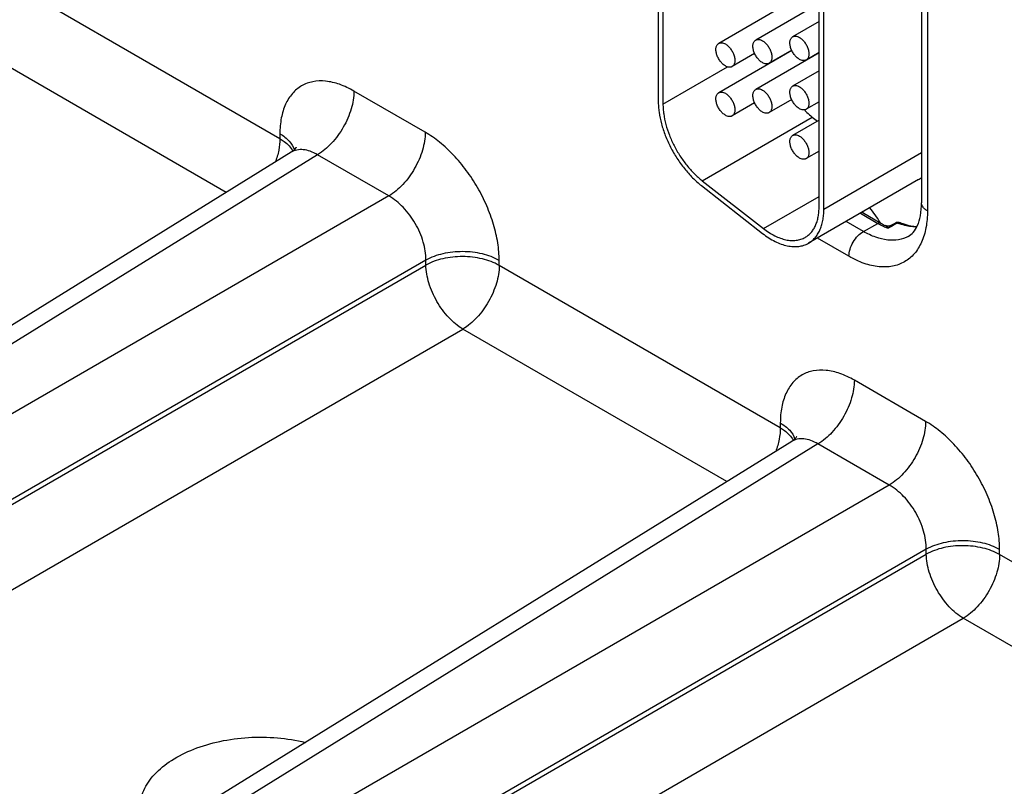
# Model space of a CAD drawing. Header units: inches. Extents: x 0 to 34, y 0 to 22.
# Tile 98 of 157: x 5.4 to 6.5, y 14.2 to 15. Entities that reach past the tile are written whole.
import ezdxf

# ---------------------------------------------------------------- set-up
doc = ezdxf.new("R2010")
doc.units = ezdxf.units.IN
doc.header["$LTSCALE"] = 1.87
doc.header["$MEASUREMENT"] = 0
doc.layers.get('0').update_dxf_attribs({"linetype": 'CONTINUOUS'})

msp = doc.modelspace()

# ---------------------------------------------------------------- linework, layer by layer
at = {"color": 7, "linetype": 'CONTINUOUS'}
for p, q in [((6.0748, 15.2081), (6.0748, 14.9506)), ((6.0801, 15.205), (6.0801, 14.9475)), ((6.3692, 15.1661), (6.3692, 14.8373)), ((6.3758, 15.157), (6.3758, 14.8281)), ((6.2546, 14.8329), (6.2546, 15.1182)), ((6.2599, 14.8298), (6.2599, 15.1152)), ((5.6518, 14.9087), (5.3375, 15.0902)), ((6.2241, 15.0625), (6.1424, 15.0153)), ((6.2546, 15.0599), (6.1838, 15.019)), ((6.2546, 15.0397), (6.2251, 15.0227)), ((5.5919, 14.8487), (5.2968, 15.019)), ((6.2241, 15.0074), (6.1424, 14.9602)), ((6.2546, 15.0048), (6.1838, 14.9639)), ((6.224, 15.0076), (6.1988, 14.993)), ((6.2546, 15.0051), (6.2401, 14.9967)), ((6.1826, 15.0039), (6.1574, 14.9893)), ((6.0801, 14.9475), (6.1523, 14.9892)), ((6.2546, 14.9846), (6.2251, 14.9676)), ((5.8143, 14.916), (5.7346, 14.962)), ((6.224, 14.9525), (6.1988, 14.9379)), ((6.2546, 14.95), (6.2401, 14.9416)), ((6.1826, 14.9488), (6.1574, 14.9342)), ((6.124, 14.8619), (6.247, 14.933)), ((6.2546, 14.9295), (6.2251, 14.9124)), ((6.247, 14.933), (6.2528, 14.9284)), ((5.6518, 14.9143), (5.6518, 14.9087)), ((6.2546, 14.8948), (6.2401, 14.8865)), ((5.6645, 14.8936), (4.9066, 14.425)), ((5.6939, 14.8908), (4.9366, 14.4225)), ((5.7736, 14.8448), (5.6939, 14.8908)), ((6.3692, 14.8929), (6.2599, 14.8298)), ((6.124, 14.8619), (6.1924, 14.8085)), ((6.3659, 14.8631), (6.2428, 14.792)), ((6.1231, 14.8564), (6.1915, 14.803)), ((5.7736, 14.8448), (4.9894, 14.392)), ((6.1924, 14.8085), (6.2546, 14.8444)), ((6.3008, 14.8255), (6.3205, 14.8142)), ((6.3027, 14.8266), (6.3238, 14.8145)), ((6.3042, 14.8051), (6.2849, 14.8163)), ((6.3042, 14.8051), (6.3205, 14.8142)), ((6.3356, 14.8108), (6.3317, 14.8087)), ((6.34, 14.8146), (6.335, 14.8119)), ((6.3406, 14.8135), (6.3356, 14.8108)), ((6.3425, 14.8145), (6.3406, 14.8135)), ((6.288, 14.7774), (6.2528, 14.7978)), ((5.815, 14.7732), (5.0307, 14.3204)), ((5.0307, 14.3148), (5.815, 14.7676)), ((5.815, 14.7676), (5.815, 14.7732)), ((5.897, 14.7672), (5.897, 14.7727)), ((6.2113, 14.5857), (5.897, 14.7672)), ((5.0721, 14.2432), (5.8563, 14.696)), ((6.1514, 14.5257), (5.8563, 14.696)), ((6.3738, 14.593), (6.2941, 14.639)), ((6.2113, 14.5913), (6.2113, 14.5857)), ((6.224, 14.5706), (5.4661, 14.1019)), ((6.2534, 14.5678), (5.4961, 14.0995)), ((6.3331, 14.5218), (6.2534, 14.5678)), ((6.3331, 14.5218), (5.5489, 14.069)), ((6.3745, 14.4501), (5.5902, 13.9974)), ((5.5902, 13.9918), (6.3745, 14.4446)), ((6.3745, 14.4446), (6.3745, 14.4501)), ((6.4565, 14.4442), (6.4565, 14.4497)), ((6.7708, 14.2627), (6.4565, 14.4442)), ((5.6316, 13.9202), (6.4158, 14.373)), ((6.7109, 14.2027), (6.4158, 14.373))]:
    msp.add_line(p, q, dxfattribs=at)
for points in [[(5.67, 14.8991), (5.6701, 14.8992), (5.6699, 14.899), (5.6694, 14.8981), (5.6682, 14.8966), (5.6664, 14.895), (5.6645, 14.8936)], [(6.335, 14.8119), (6.3337, 14.8113), (6.3325, 14.8111), (6.3312, 14.8111), (6.33, 14.8113), (6.329, 14.8117), (6.3289, 14.8117)], [(6.2295, 14.5761), (6.2296, 14.5762), (6.2294, 14.5759), (6.2289, 14.575), (6.2277, 14.5736), (6.2259, 14.5719), (6.224, 14.5706)]]:
    msp.add_lwpolyline(points, dxfattribs=at)
for centre, radius, start, end in [((6.3136, 15.0166), 0.1069, 225.1164, 225.68), ((6.3521, 14.887), 0.0276, 300.0043, 309.0194), ((6.2253, 14.7595), 0.1031, 40.1409, 40.8504), ((6.3674, 14.8954), 0.0938, 239.9935, 241.6849), ((6.3643, 14.8897), 0.0873, 241.675, 245.3658), ((6.3694, 14.8935), 0.0913, 239.9831, 243.61), ((6.3607, 14.882), 0.0788, 245.4072, 248.425), ((6.3432, 14.8086), 0.00676, 68.5823, 118.397), ((6.369, 14.8819), 0.0724, 248.5677, 250.8727)]:
    msp.add_arc(centre, radius, start, end, dxfattribs=at)
for points, knots in [([(6.1424, 15.0153), (6.1426, 15.0155), (6.1432, 15.0157), (6.1443, 15.016), (6.1459, 15.0161), (6.1479, 15.0156), (6.1492, 15.015), (6.1499, 15.0146)], [0, 0, 0, 0, 0.108164, 0.218336, 0.451305, 0.710681, 1, 1, 1, 1]), ([(6.1913, 14.9938), (6.1907, 14.9941), (6.1896, 14.9948), (6.1881, 14.9961), (6.1867, 14.9976), (6.1853, 14.9992), (6.1841, 15.001), (6.1827, 15.0036), (6.1816, 15.0062), (6.1809, 15.0089), (6.1807, 15.0109), (6.1806, 15.0127), (6.1808, 15.0144), (6.1812, 15.0159), (6.1818, 15.0172), (6.1827, 15.0183), (6.1834, 15.0188), (6.1838, 15.019)], [0, 0, 0, 0, 0.062321, 0.12875, 0.198397, 0.270378, 0.343764, 0.417523, 0.561738, 0.630353, 0.695461, 0.756428, 0.81288, 0.8648, 0.912587, 0.957178, 1, 1, 1, 1]), ([(6.1838, 15.019), (6.184, 15.0191), (6.1845, 15.0194), (6.1857, 15.0197), (6.1873, 15.0197), (6.1893, 15.0193), (6.1906, 15.0186), (6.1913, 15.0183)], [0, 0, 0, 0, 0.108164, 0.218336, 0.451305, 0.710681, 1, 1, 1, 1]), ([(6.1913, 15.0183), (6.1918, 15.0179), (6.1929, 15.0172), (6.1944, 15.016), (6.1958, 15.0145), (6.1972, 15.0128), (6.1984, 15.011), (6.1998, 15.0084), (6.2009, 15.0058), (6.2016, 15.0031), (6.2018, 15.0012), (6.2019, 14.9993), (6.2017, 14.9977), (6.2013, 14.9961), (6.2007, 14.9948), (6.1998, 14.9938), (6.1991, 14.9932), (6.1988, 14.993)], [0, 0, 0, 0, 0.062321, 0.12875, 0.198397, 0.270378, 0.343764, 0.417523, 0.561738, 0.630353, 0.695461, 0.756428, 0.81288, 0.8648, 0.912587, 0.957178, 1, 1, 1, 1]), ([(6.2326, 14.9974), (6.2321, 14.9977), (6.231, 14.9985), (6.2295, 14.9997), (6.228, 15.0012), (6.2267, 15.0029), (6.2255, 15.0047), (6.224, 15.0072), (6.223, 15.0099), (6.2223, 15.0126), (6.222, 15.0145), (6.222, 15.0164), (6.2222, 15.018), (6.2226, 15.0196), (6.2232, 15.0209), (6.224, 15.0219), (6.2247, 15.0225), (6.2251, 15.0227)], [0, 0, 0, 0, 0.062321, 0.12875, 0.198397, 0.270378, 0.343764, 0.417523, 0.561738, 0.630353, 0.695461, 0.756428, 0.81288, 0.8648, 0.912587, 0.957178, 1, 1, 1, 1]), ([(6.2251, 15.0227), (6.2254, 15.0228), (6.2259, 15.0231), (6.227, 15.0234), (6.2286, 15.0234), (6.2307, 15.0229), (6.232, 15.0223), (6.2326, 15.0219)], [0, 0, 0, 0, 0.108164, 0.218336, 0.451305, 0.710681, 1, 1, 1, 1]), ([(6.2326, 15.0219), (6.2332, 15.0216), (6.2342, 15.0209), (6.2357, 15.0196), (6.2372, 15.0181), (6.2385, 15.0165), (6.2398, 15.0147), (6.2412, 15.0121), (6.2423, 15.0095), (6.2429, 15.0068), (6.2432, 15.0048), (6.2433, 15.003), (6.2431, 15.0013), (6.2427, 14.9998), (6.242, 14.9985), (6.2412, 14.9974), (6.2405, 14.9969), (6.2401, 14.9967)], [0, 0, 0, 0, 0.062321, 0.12875, 0.198397, 0.270378, 0.343764, 0.417523, 0.561738, 0.630353, 0.695461, 0.756428, 0.81288, 0.8648, 0.912587, 0.957178, 1, 1, 1, 1]), ([(6.1499, 14.9901), (6.1493, 14.9904), (6.1483, 14.9911), (6.1468, 14.9924), (6.1453, 14.9939), (6.144, 14.9955), (6.1427, 14.9974), (6.1413, 14.9999), (6.1402, 15.0026), (6.1396, 15.0053), (6.1393, 15.0072), (6.1393, 15.009), (6.1394, 15.0107), (6.1398, 15.0122), (6.1405, 15.0135), (6.1413, 15.0146), (6.142, 15.0151), (6.1424, 15.0153)], [0, 0, 0, 0, 0.062321, 0.12875, 0.198397, 0.270378, 0.343764, 0.417523, 0.561738, 0.630353, 0.695461, 0.756428, 0.81288, 0.8648, 0.912587, 0.957178, 1, 1, 1, 1]), ([(6.1499, 15.0146), (6.1504, 15.0143), (6.1515, 15.0136), (6.153, 15.0123), (6.1545, 15.0108), (6.1558, 15.0091), (6.157, 15.0073), (6.1585, 15.0048), (6.1595, 15.0021), (6.1602, 14.9994), (6.1605, 14.9975), (6.1605, 14.9957), (6.1603, 14.994), (6.1599, 14.9925), (6.1593, 14.9912), (6.1585, 14.9901), (6.1578, 14.9896), (6.1574, 14.9893)], [0, 0, 0, 0, 0.062321, 0.12875, 0.198397, 0.270378, 0.343764, 0.417523, 0.561738, 0.630353, 0.695461, 0.756428, 0.81288, 0.8648, 0.912587, 0.957178, 1, 1, 1, 1]), ([(6.1988, 14.993), (6.1985, 14.9929), (6.198, 14.9926), (6.1968, 14.9923), (6.1952, 14.9923), (6.1932, 14.9928), (6.1919, 14.9934), (6.1913, 14.9938)], [0, 0, 0, 0, 0.108164, 0.218336, 0.451305, 0.710681, 1, 1, 1, 1]), ([(6.2401, 14.9967), (6.2399, 14.9966), (6.2394, 14.9963), (6.2382, 14.996), (6.2366, 14.9959), (6.2346, 14.9964), (6.2333, 14.9971), (6.2326, 14.9974)], [0, 0, 0, 0, 0.108164, 0.218336, 0.451305, 0.710681, 1, 1, 1, 1]), ([(6.1574, 14.9893), (6.1571, 14.9892), (6.1566, 14.989), (6.1555, 14.9886), (6.1539, 14.9886), (6.1519, 14.9891), (6.1505, 14.9897), (6.1499, 14.9901)], [0, 0, 0, 0, 0.108164, 0.218336, 0.451305, 0.710681, 1, 1, 1, 1]), ([(5.7346, 14.962), (5.7294, 14.965), (5.7192, 14.9699), (5.7035, 14.9736), (5.6888, 14.9733), (5.6757, 14.9685), (5.665, 14.9595), (5.6573, 14.947), (5.6527, 14.9315), (5.6518, 14.9202), (5.6518, 14.9143)], [0, 0, 0, 0, 0.144897, 0.274523, 0.391113, 0.499998, 0.608883, 0.725474, 0.855101, 1, 1, 1, 1]), ([(5.7346, 14.962), (5.7346, 14.9553), (5.7321, 14.9412), (5.7234, 14.9213), (5.7106, 14.9037), (5.6997, 14.8943), (5.6939, 14.8908)], [0, 0, 0, 0, 0.236705, 0.49891, 0.761707, 1, 1, 1, 1]), ([(6.1424, 14.9602), (6.1426, 14.9604), (6.1432, 14.9606), (6.1443, 14.9609), (6.1459, 14.961), (6.1479, 14.9605), (6.1492, 14.9598), (6.1499, 14.9595)], [0, 0, 0, 0, 0.108164, 0.218336, 0.451305, 0.710681, 1, 1, 1, 1]), ([(6.1913, 14.9386), (6.1907, 14.939), (6.1896, 14.9397), (6.1881, 14.941), (6.1867, 14.9424), (6.1853, 14.9441), (6.1841, 14.9459), (6.1827, 14.9485), (6.1816, 14.9511), (6.1809, 14.9538), (6.1807, 14.9557), (6.1806, 14.9576), (6.1808, 14.9593), (6.1812, 14.9608), (6.1818, 14.9621), (6.1827, 14.9631), (6.1834, 14.9637), (6.1838, 14.9639)], [0, 0, 0, 0, 0.062321, 0.12875, 0.198397, 0.270378, 0.343764, 0.417523, 0.561738, 0.630353, 0.695461, 0.756428, 0.81288, 0.8648, 0.912587, 0.957178, 1, 1, 1, 1]), ([(6.1838, 14.9639), (6.184, 14.964), (6.1845, 14.9643), (6.1857, 14.9646), (6.1873, 14.9646), (6.1893, 14.9641), (6.1906, 14.9635), (6.1913, 14.9631)], [0, 0, 0, 0, 0.108164, 0.218336, 0.451305, 0.710681, 1, 1, 1, 1]), ([(6.1913, 14.9631), (6.1918, 14.9628), (6.1929, 14.9621), (6.1944, 14.9608), (6.1958, 14.9594), (6.1972, 14.9577), (6.1984, 14.9559), (6.1998, 14.9533), (6.2009, 14.9507), (6.2016, 14.948), (6.2018, 14.946), (6.2019, 14.9442), (6.2017, 14.9425), (6.2013, 14.941), (6.2007, 14.9397), (6.1998, 14.9387), (6.1991, 14.9381), (6.1988, 14.9379)], [0, 0, 0, 0, 0.062321, 0.12875, 0.198397, 0.270378, 0.343764, 0.417523, 0.561738, 0.630353, 0.695461, 0.756428, 0.81288, 0.8648, 0.912587, 0.957178, 1, 1, 1, 1]), ([(6.2326, 14.9423), (6.2321, 14.9426), (6.231, 14.9434), (6.2295, 14.9446), (6.228, 14.9461), (6.2267, 14.9478), (6.2255, 14.9496), (6.224, 14.9521), (6.223, 14.9548), (6.2223, 14.9575), (6.222, 14.9594), (6.222, 14.9612), (6.2222, 14.9629), (6.2226, 14.9644), (6.2232, 14.9657), (6.224, 14.9668), (6.2247, 14.9673), (6.2251, 14.9676)], [0, 0, 0, 0, 0.062321, 0.12875, 0.198397, 0.270378, 0.343764, 0.417523, 0.561738, 0.630353, 0.695461, 0.756428, 0.81288, 0.8648, 0.912587, 0.957178, 1, 1, 1, 1]), ([(6.2251, 14.9676), (6.2254, 14.9677), (6.2259, 14.9679), (6.227, 14.9683), (6.2286, 14.9683), (6.2307, 14.9678), (6.232, 14.9672), (6.2326, 14.9668)], [0, 0, 0, 0, 0.108164, 0.218336, 0.451305, 0.710681, 1, 1, 1, 1]), ([(6.2326, 14.9668), (6.2332, 14.9665), (6.2342, 14.9658), (6.2357, 14.9645), (6.2372, 14.963), (6.2385, 14.9614), (6.2398, 14.9595), (6.2412, 14.957), (6.2423, 14.9543), (6.2429, 14.9516), (6.2432, 14.9497), (6.2433, 14.9479), (6.2431, 14.9462), (6.2427, 14.9447), (6.242, 14.9434), (6.2412, 14.9423), (6.2405, 14.9418), (6.2401, 14.9416)], [0, 0, 0, 0, 0.062321, 0.12875, 0.198397, 0.270378, 0.343764, 0.417523, 0.561738, 0.630353, 0.695461, 0.756428, 0.81288, 0.8648, 0.912587, 0.957178, 1, 1, 1, 1]), ([(6.0748, 14.9506), (6.0748, 14.9486), (6.075, 14.9445), (6.0759, 14.9361), (6.0782, 14.9252), (6.0825, 14.9122), (6.0883, 14.8993), (6.0955, 14.8869), (6.1037, 14.8754), (6.1115, 14.8667), (6.118, 14.8606), (6.1214, 14.8577), (6.1231, 14.8564)], [0, 0, 0, 0, 0.055033, 0.112367, 0.232869, 0.35956, 0.49019, 0.622153, 0.752759, 0.879512, 0.94071, 1, 1, 1, 1]), ([(6.1499, 14.935), (6.1493, 14.9353), (6.1483, 14.936), (6.1468, 14.9373), (6.1453, 14.9388), (6.144, 14.9404), (6.1427, 14.9422), (6.1413, 14.9448), (6.1402, 14.9475), (6.1396, 14.9501), (6.1393, 14.9521), (6.1393, 14.9539), (6.1394, 14.9556), (6.1398, 14.9571), (6.1405, 14.9584), (6.1413, 14.9595), (6.142, 14.96), (6.1424, 14.9602)], [0, 0, 0, 0, 0.062321, 0.12875, 0.198397, 0.270378, 0.343764, 0.417523, 0.561738, 0.630353, 0.695461, 0.756428, 0.81288, 0.8648, 0.912587, 0.957178, 1, 1, 1, 1]), ([(6.1499, 14.9595), (6.1504, 14.9592), (6.1515, 14.9584), (6.153, 14.9572), (6.1545, 14.9557), (6.1558, 14.954), (6.157, 14.9522), (6.1585, 14.9497), (6.1595, 14.947), (6.1602, 14.9443), (6.1605, 14.9424), (6.1605, 14.9405), (6.1603, 14.9389), (6.1599, 14.9374), (6.1593, 14.936), (6.1585, 14.935), (6.1578, 14.9344), (6.1574, 14.9342)], [0, 0, 0, 0, 0.062321, 0.12875, 0.198397, 0.270378, 0.343764, 0.417523, 0.561738, 0.630353, 0.695461, 0.756428, 0.81288, 0.8648, 0.912587, 0.957178, 1, 1, 1, 1]), ([(6.0801, 14.9475), (6.0801, 14.9457), (6.0803, 14.942), (6.0811, 14.9343), (6.0832, 14.9245), (6.0871, 14.9126), (6.0924, 14.9009), (6.0989, 14.8896), (6.1064, 14.8791), (6.1134, 14.8713), (6.1194, 14.8657), (6.1224, 14.8631), (6.124, 14.8619)], [0, 0, 0, 0, 0.055053, 0.112385, 0.23286, 0.359563, 0.49019, 0.62215, 0.752769, 0.879492, 0.940688, 1, 1, 1, 1]), ([(6.1988, 14.9379), (6.1985, 14.9378), (6.198, 14.9375), (6.1968, 14.9372), (6.1952, 14.9372), (6.1932, 14.9376), (6.1919, 14.9383), (6.1913, 14.9386)], [0, 0, 0, 0, 0.108164, 0.218336, 0.451305, 0.710681, 1, 1, 1, 1]), ([(6.2401, 14.9416), (6.2399, 14.9414), (6.2394, 14.9412), (6.2382, 14.9409), (6.2366, 14.9408), (6.2346, 14.9413), (6.2333, 14.9419), (6.2326, 14.9423)], [0, 0, 0, 0, 0.108164, 0.218336, 0.451305, 0.710681, 1, 1, 1, 1]), ([(6.2389, 14.9401), (6.2395, 14.9394), (6.2422, 14.937), (6.2449, 14.9346), (6.247, 14.933)], [0, 0, 0, 0, 0.255402, 1, 1, 1, 1]), ([(6.1574, 14.9342), (6.1571, 14.9341), (6.1566, 14.9338), (6.1555, 14.9335), (6.1539, 14.9335), (6.1519, 14.934), (6.1505, 14.9346), (6.1499, 14.935)], [0, 0, 0, 0, 0.108164, 0.218336, 0.451305, 0.710681, 1, 1, 1, 1]), ([(5.6518, 14.9087), (5.6518, 14.9045), (5.6508, 14.8955), (5.6483, 14.8869), (5.6466, 14.8825)], [0, 0, 0, 0, 0.477759, 1, 1, 1, 1]), ([(5.6518, 14.9143), (5.6557, 14.9121), (5.6623, 14.9071), (5.6669, 14.9), (5.668, 14.8965)], [0, 0, 0, 0, 0.542351, 1, 1, 1, 1]), ([(5.6518, 14.9087), (5.6535, 14.9078), (5.6591, 14.9042), (5.664, 14.8992), (5.6663, 14.8949)], [0, 0, 0, 0, 0.277384, 1, 1, 1, 1]), ([(5.8143, 14.916), (5.8143, 14.9093), (5.8118, 14.8952), (5.8031, 14.8753), (5.7904, 14.8576), (5.7794, 14.8482), (5.7736, 14.8448)], [0, 0, 0, 0, 0.236705, 0.49891, 0.761707, 1, 1, 1, 1]), ([(5.897, 14.7727), (5.897, 14.7793), (5.8958, 14.7929), (5.891, 14.8134), (5.8834, 14.8342), (5.8731, 14.8545), (5.8607, 14.8735), (5.8465, 14.8905), (5.8311, 14.9049), (5.8199, 14.9127), (5.8143, 14.916)], [0, 0, 0, 0, 0.114154, 0.237325, 0.366976, 0.500001, 0.633026, 0.762676, 0.885847, 1, 1, 1, 1]), ([(6.2326, 14.8872), (6.2321, 14.8875), (6.231, 14.8882), (6.2295, 14.8895), (6.228, 14.891), (6.2267, 14.8927), (6.2255, 14.8945), (6.224, 14.897), (6.223, 14.8997), (6.2223, 14.9024), (6.222, 14.9043), (6.222, 14.9061), (6.2222, 14.9078), (6.2226, 14.9093), (6.2232, 14.9106), (6.224, 14.9117), (6.2247, 14.9122), (6.2251, 14.9124)], [0, 0, 0, 0, 0.062321, 0.12875, 0.198397, 0.270378, 0.343764, 0.417523, 0.561738, 0.630353, 0.695461, 0.756428, 0.81288, 0.8648, 0.912587, 0.957178, 1, 1, 1, 1]), ([(6.2251, 14.9124), (6.2254, 14.9126), (6.2259, 14.9128), (6.227, 14.9132), (6.2286, 14.9132), (6.2307, 14.9127), (6.232, 14.9121), (6.2326, 14.9117)], [0, 0, 0, 0, 0.108164, 0.218336, 0.451305, 0.710681, 1, 1, 1, 1]), ([(6.2326, 14.9117), (6.2332, 14.9114), (6.2342, 14.9107), (6.2357, 14.9094), (6.2372, 14.9079), (6.2385, 14.9062), (6.2398, 14.9044), (6.2412, 14.9019), (6.2423, 14.8992), (6.2429, 14.8965), (6.2432, 14.8946), (6.2433, 14.8928), (6.2431, 14.8911), (6.2427, 14.8896), (6.242, 14.8883), (6.2412, 14.8872), (6.2405, 14.8867), (6.2401, 14.8865)], [0, 0, 0, 0, 0.062321, 0.12875, 0.198397, 0.270378, 0.343764, 0.417523, 0.561738, 0.630353, 0.695461, 0.756428, 0.81288, 0.8648, 0.912587, 0.957178, 1, 1, 1, 1]), ([(5.6939, 14.8908), (5.6913, 14.8924), (5.6862, 14.8949), (5.6783, 14.8968), (5.6708, 14.8965), (5.6664, 14.8948), (5.6645, 14.8936)], [0, 0, 0, 0, 0.289885, 0.548414, 0.781063, 1, 1, 1, 1]), ([(6.2401, 14.8865), (6.2399, 14.8863), (6.2394, 14.8861), (6.2382, 14.8858), (6.2366, 14.8857), (6.2346, 14.8862), (6.2333, 14.8868), (6.2326, 14.8872)], [0, 0, 0, 0, 0.108164, 0.218336, 0.451305, 0.710681, 1, 1, 1, 1]), ([(5.815, 14.7732), (5.8151, 14.78), (5.8127, 14.7943), (5.8039, 14.8145), (5.7908, 14.8322), (5.7796, 14.8415), (5.7736, 14.8448)], [0, 0, 0, 0, 0.23771, 0.500001, 0.762291, 1, 1, 1, 1]), ([(6.2391, 14.7985), (6.2403, 14.7992), (6.2427, 14.8009), (6.2458, 14.804), (6.2485, 14.8076), (6.2507, 14.8118), (6.2525, 14.8165), (6.2537, 14.8216), (6.2545, 14.8271), (6.2546, 14.8309), (6.2546, 14.8329)], [0, 0, 0, 0, 0.108012, 0.218062, 0.332006, 0.451358, 0.577262, 0.710499, 0.851471, 1, 1, 1, 1]), ([(6.2428, 14.792), (6.2442, 14.7928), (6.2468, 14.7946), (6.2502, 14.798), (6.2532, 14.802), (6.2556, 14.8066), (6.2576, 14.8118), (6.2589, 14.8174), (6.2598, 14.8235), (6.2599, 14.8277), (6.2599, 14.8298)], [0, 0, 0, 0, 0.108013, 0.218067, 0.332008, 0.451348, 0.577253, 0.710522, 0.85151, 1, 1, 1, 1]), ([(6.3229, 14.8151), (6.3212, 14.8181), (6.3176, 14.8237), (6.3134, 14.8291), (6.3112, 14.8316)], [0, 0, 0, 0, 0.504296, 1, 1, 1, 1]), ([(6.3544, 14.7997), (6.3564, 14.8008), (6.3605, 14.8042), (6.3653, 14.8122), (6.3686, 14.8235), (6.3692, 14.8324), (6.3692, 14.8373)], [0, 0, 0, 0, 0.162945, 0.371597, 0.650453, 1, 1, 1, 1]), ([(6.3758, 14.8281), (6.3748, 14.8287), (6.373, 14.8299), (6.3709, 14.8322), (6.3695, 14.8346), (6.3692, 14.8364), (6.3692, 14.8373)], [0, 0, 0, 0, 0.289809, 0.549049, 0.782229, 1, 1, 1, 1]), ([(6.3758, 14.8281), (6.3758, 14.8218), (6.3749, 14.8099), (6.37, 14.7934), (6.3619, 14.7801), (6.3505, 14.7705), (6.3366, 14.7655), (6.321, 14.7651), (6.3043, 14.7691), (6.2935, 14.7743), (6.288, 14.7774)], [0, 0, 0, 0, 0.1449, 0.274525, 0.391115, 0.500002, 0.608888, 0.725478, 0.855102, 1, 1, 1, 1]), ([(6.1924, 14.8085), (6.1944, 14.8069), (6.1985, 14.804), (6.2049, 14.8003), (6.2112, 14.7976), (6.2174, 14.7958), (6.2233, 14.7949), (6.229, 14.7951), (6.2343, 14.7962), (6.2376, 14.7977), (6.2391, 14.7985)], [0, 0, 0, 0, 0.153229, 0.298157, 0.434091, 0.561071, 0.679643, 0.790964, 0.896917, 1, 1, 1, 1]), ([(6.3238, 14.8145), (6.3233, 14.8147), (6.3221, 14.8149), (6.321, 14.8145), (6.3205, 14.8142)], [0, 0, 0, 0, 0.450724, 1, 1, 1, 1]), ([(6.3289, 14.8117), (6.3291, 14.8116), (6.3296, 14.8112), (6.3306, 14.8103), (6.3313, 14.8094), (6.3317, 14.8087)], [0, 0, 0, 0, 0.19457, 0.431667, 1, 1, 1, 1]), ([(6.335, 14.8119), (6.3344, 14.8115), (6.3332, 14.8105), (6.3322, 14.8094), (6.3317, 14.8087)], [0, 0, 0, 0, 0.452847, 1, 1, 1, 1]), ([(6.3425, 14.8145), (6.3421, 14.8147), (6.3412, 14.8149), (6.3403, 14.8147), (6.34, 14.8146)], [0, 0, 0, 0, 0.535763, 1, 1, 1, 1]), ([(6.3425, 14.8145), (6.343, 14.8148), (6.3441, 14.8152), (6.3452, 14.8151), (6.3457, 14.8149)], [0, 0, 0, 0, 0.528531, 1, 1, 1, 1]), ([(6.3639, 14.8102), (6.3624, 14.8102), (6.3561, 14.8105), (6.3498, 14.8119), (6.3452, 14.8135)], [0, 0, 0, 0, 0.236325, 1, 1, 1, 1]), ([(6.3457, 14.8149), (6.3473, 14.8143), (6.3532, 14.8122), (6.3595, 14.8109), (6.3641, 14.8108)], [0, 0, 0, 0, 0.270549, 1, 1, 1, 1]), ([(6.1915, 14.803), (6.1937, 14.8012), (6.1982, 14.798), (6.2052, 14.794), (6.2121, 14.791), (6.2189, 14.789), (6.2255, 14.7881), (6.2318, 14.7882), (6.2367, 14.7893), (6.2403, 14.7907), (6.242, 14.7916), (6.2428, 14.792)], [0, 0, 0, 0, 0.153175, 0.298114, 0.434042, 0.560995, 0.679546, 0.790856, 0.896796, 0.948581, 1, 1, 1, 1]), ([(6.288, 14.7774), (6.288, 14.7801), (6.289, 14.7856), (6.2925, 14.7934), (6.2976, 14.8003), (6.3019, 14.8039), (6.3042, 14.8051)], [0, 0, 0, 0, 0.237748, 0.501116, 0.763874, 1, 1, 1, 1]), ([(6.3544, 14.7997), (6.3511, 14.7979), (6.3434, 14.7953), (6.3308, 14.7951), (6.3174, 14.7984), (6.3086, 14.8026), (6.3042, 14.8051)], [0, 0, 0, 0, 0.217753, 0.451265, 0.710617, 1, 1, 1, 1]), ([(5.897, 14.7727), (5.8912, 14.7761), (5.8777, 14.781), (5.8561, 14.7834), (5.8345, 14.7812), (5.8209, 14.7764), (5.815, 14.7732)], [0, 0, 0, 0, 0.236704, 0.498909, 0.761707, 1, 1, 1, 1]), ([(5.897, 14.7672), (5.8912, 14.7706), (5.8777, 14.7755), (5.8561, 14.7779), (5.8345, 14.7757), (5.8209, 14.7709), (5.815, 14.7676)], [0, 0, 0, 0, 0.236704, 0.498909, 0.761707, 1, 1, 1, 1]), ([(5.8563, 14.696), (5.8506, 14.6995), (5.8396, 14.7089), (5.8267, 14.7266), (5.8178, 14.7467), (5.8151, 14.7609), (5.815, 14.7676)], [0, 0, 0, 0, 0.236718, 0.499999, 0.76328, 1, 1, 1, 1]), ([(5.897, 14.7672), (5.897, 14.7605), (5.8945, 14.7464), (5.8858, 14.7265), (5.8731, 14.7088), (5.8621, 14.6995), (5.8563, 14.696)], [0, 0, 0, 0, 0.236705, 0.49891, 0.761707, 1, 1, 1, 1]), ([(6.2941, 14.639), (6.2889, 14.642), (6.2787, 14.6468), (6.263, 14.6506), (6.2483, 14.6503), (6.2352, 14.6455), (6.2245, 14.6365), (6.2168, 14.6239), (6.2122, 14.6085), (6.2113, 14.5972), (6.2113, 14.5913)], [0, 0, 0, 0, 0.144897, 0.274523, 0.391113, 0.499998, 0.608883, 0.725474, 0.855101, 1, 1, 1, 1]), ([(6.2941, 14.639), (6.2941, 14.6323), (6.2916, 14.6182), (6.2829, 14.5983), (6.2701, 14.5806), (6.2592, 14.5713), (6.2534, 14.5678)], [0, 0, 0, 0, 0.236705, 0.49891, 0.761707, 1, 1, 1, 1]), ([(6.2113, 14.5913), (6.2152, 14.589), (6.2218, 14.5841), (6.2264, 14.577), (6.2275, 14.5734)], [0, 0, 0, 0, 0.542351, 1, 1, 1, 1]), ([(6.3738, 14.593), (6.3738, 14.5863), (6.3713, 14.5722), (6.3626, 14.5523), (6.3499, 14.5346), (6.3389, 14.5252), (6.3331, 14.5218)], [0, 0, 0, 0, 0.236705, 0.49891, 0.761707, 1, 1, 1, 1]), ([(6.4565, 14.4497), (6.4565, 14.4563), (6.4553, 14.4699), (6.4505, 14.4904), (6.4429, 14.5112), (6.4326, 14.5315), (6.4202, 14.5505), (6.406, 14.5675), (6.3906, 14.5819), (6.3794, 14.5897), (6.3738, 14.593)], [0, 0, 0, 0, 0.114154, 0.237325, 0.366976, 0.500001, 0.633026, 0.762676, 0.885847, 1, 1, 1, 1]), ([(6.2113, 14.5857), (6.2113, 14.5815), (6.2103, 14.5725), (6.2078, 14.5639), (6.2061, 14.5595)], [0, 0, 0, 0, 0.477759, 1, 1, 1, 1]), ([(6.2113, 14.5857), (6.213, 14.5848), (6.2186, 14.5811), (6.2235, 14.5761), (6.2258, 14.5719)], [0, 0, 0, 0, 0.277384, 1, 1, 1, 1]), ([(6.2534, 14.5678), (6.2508, 14.5693), (6.2457, 14.5719), (6.2378, 14.5738), (6.2303, 14.5735), (6.2259, 14.5718), (6.224, 14.5706)], [0, 0, 0, 0, 0.289885, 0.548414, 0.781063, 1, 1, 1, 1]), ([(6.3745, 14.4501), (6.3746, 14.4569), (6.3722, 14.4713), (6.3634, 14.4915), (6.3503, 14.5092), (6.3391, 14.5185), (6.3331, 14.5218)], [0, 0, 0, 0, 0.23771, 0.500001, 0.762291, 1, 1, 1, 1]), ([(6.4565, 14.4497), (6.4507, 14.4531), (6.4372, 14.458), (6.4156, 14.4604), (6.394, 14.4582), (6.3804, 14.4534), (6.3745, 14.4501)], [0, 0, 0, 0, 0.236704, 0.498909, 0.761707, 1, 1, 1, 1]), ([(6.4565, 14.4442), (6.4507, 14.4475), (6.4372, 14.4525), (6.4156, 14.4549), (6.394, 14.4527), (6.3804, 14.4479), (6.3745, 14.4446)], [0, 0, 0, 0, 0.236704, 0.498909, 0.761707, 1, 1, 1, 1]), ([(6.4158, 14.373), (6.4101, 14.3764), (6.3991, 14.3859), (6.3862, 14.4036), (6.3773, 14.4236), (6.3746, 14.4379), (6.3745, 14.4446)], [0, 0, 0, 0, 0.236718, 0.499999, 0.76328, 1, 1, 1, 1]), ([(6.4565, 14.4442), (6.4565, 14.4375), (6.454, 14.4234), (6.4453, 14.4035), (6.4326, 14.3858), (6.4216, 14.3764), (6.4158, 14.373)], [0, 0, 0, 0, 0.236705, 0.49891, 0.761707, 1, 1, 1, 1]), ([(5.4951, 14.1618), (5.4952, 14.165), (5.496, 14.1715), (5.5005, 14.1845), (5.5115, 14.2001), (5.531, 14.2156), (5.556, 14.2279), (5.5851, 14.2364), (5.6166, 14.2406), (5.6488, 14.2402), (5.67, 14.2369), (5.6803, 14.2344)], [0, 0, 0, 0, 0.043702, 0.088802, 0.186625, 0.298557, 0.424996, 0.563308, 0.708965, 0.856444, 1, 1, 1, 1])]:
    msp.add_open_spline(points, degree=3, knots=knots, dxfattribs=at)

doc.saveas('drawing.dxf')
